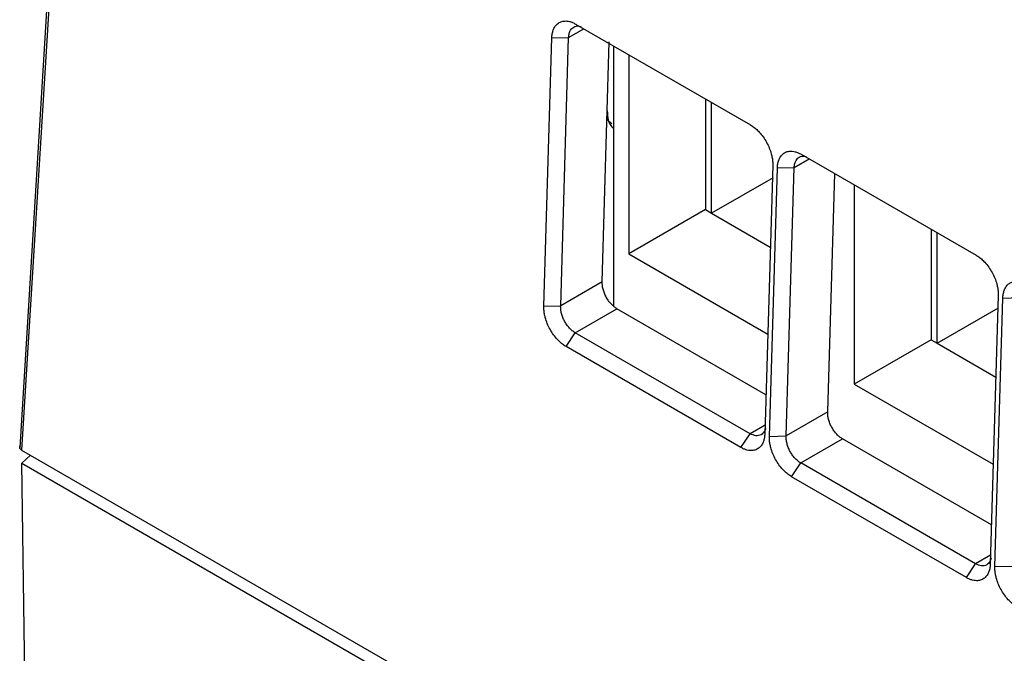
# Model space of a CAD drawing. Header units: millimetres. Extents: x -0.57 to 0.95, y -0.4 to 0.71.
# Tile 136 of 256: x 0.4731 to 0.5185, y -0.2162 to -0.187. Entities that reach past the tile are written whole.
import ezdxf

# ---------------------------------------------------------------- set-up
doc = ezdxf.new("R2010")
doc.units = ezdxf.units.MM
doc.layers.add('FORMAT', color=7, linetype='Continuous')

msp = doc.modelspace()

# ---------------------------------------------------------------- linework, layer by layer
at = {"layer": 'FORMAT', "color": 7, "linetype": 'Continuous', "lineweight": 25}
for p, q in [((0.476263, -0.15649), (0.473173, -0.206848)), ((0.498388, -0.187818), (0.49908, -0.187418)), ((0.498711, -0.187206), (0.506772, -0.191859)), ((0.497246, -0.200219), (0.497614, -0.18784)), ((0.497614, -0.18784), (0.498388, -0.187818)), ((0.49802, -0.200197), (0.498388, -0.187818)), ((0.499934, -0.199092), (0.500263, -0.188025)), ((0.500455, -0.188212), (0.500455, -0.200201)), ((0.501162, -0.18862), (0.501162, -0.197803)), ((0.504697, -0.190661), (0.504697, -0.195762)), ((0.50498, -0.195925), (0.50498, -0.190825)), ((0.500156, -0.191612), (0.500376, -0.191799)), ((0.509106, -0.193206), (0.517167, -0.19786)), ((0.507796, -0.193718), (0.507428, -0.206097)), ((0.508783, -0.193818), (0.509474, -0.193419)), ((0.50764, -0.206219), (0.508008, -0.19384)), ((0.508008, -0.19384), (0.508783, -0.193818)), ((0.508415, -0.206197), (0.508783, -0.193818)), ((0.510328, -0.205093), (0.510655, -0.194101)), ((0.507809, -0.194292), (0.50498, -0.195925)), ((0.511556, -0.194621), (0.511556, -0.203803)), ((0.504697, -0.195762), (0.501162, -0.197803)), ((0.504697, -0.195762), (0.50498, -0.195925)), ((0.50498, -0.195925), (0.507684, -0.197486)), ((0.515092, -0.196662), (0.515092, -0.201762)), ((0.515375, -0.201925), (0.515375, -0.196825)), ((0.501162, -0.197803), (0.507565, -0.201499)), ((0.499934, -0.199092), (0.49802, -0.200197)), ((0.518191, -0.199718), (0.517823, -0.212097)), ((0.518035, -0.21222), (0.518403, -0.199841)), ((0.518403, -0.199841), (0.519177, -0.199819)), ((0.497246, -0.200219), (0.49802, -0.200197)), ((0.498691, -0.201443), (0.500616, -0.200331)), ((0.507482, -0.204295), (0.500616, -0.200331)), ((0.515375, -0.201925), (0.518203, -0.200292)), ((0.498269, -0.202077), (0.498691, -0.201443)), ((0.506752, -0.206096), (0.498691, -0.201443)), ((0.515092, -0.201762), (0.511556, -0.203803)), ((0.515092, -0.201762), (0.515375, -0.201925)), ((0.515375, -0.201925), (0.518079, -0.203486)), ((0.50633, -0.206731), (0.498269, -0.202077)), ((0.511556, -0.203803), (0.517959, -0.2075)), ((0.510328, -0.205093), (0.508415, -0.206197)), ((0.50744, -0.205699), (0.506752, -0.206096)), ((0.50633, -0.206731), (0.506752, -0.206096)), ((0.50764, -0.206219), (0.508415, -0.206197)), ((0.509085, -0.207443), (0.51101, -0.206332)), ((0.517876, -0.210295), (0.51101, -0.206332)), ((0.473173, -0.206848), (0.505981, -0.225788)), ((0.47318, -0.207453), (0.473586, -0.207087)), ((0.47318, -0.207453), (0.505758, -0.22626)), ((0.474138, -0.273607), (0.47318, -0.207453)), ((0.508664, -0.208078), (0.509085, -0.207443)), ((0.517146, -0.212097), (0.509085, -0.207443)), ((0.516725, -0.212731), (0.508664, -0.208078)), ((0.517834, -0.211699), (0.517146, -0.212097)), ((0.516725, -0.212731), (0.517146, -0.212097)), ((0.518035, -0.21222), (0.518809, -0.212198))]:
    msp.add_line(p, q, dxfattribs=at)
at = {"layer": 'FORMAT', "color": 7, "linetype": 'Continuous', "lineweight": 25, "flags": 128}
msp.add_lwpolyline([(0.476185, -0.156209), (0.474662, -0.181035), (0.473085, -0.206731)], dxfattribs=at)
at = {"layer": 'FORMAT', "color": 7, "linetype": 'Continuous', "lineweight": 25}
for points, knots in [([(0.497613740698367, -0.1878396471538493), (0.4976153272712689, -0.1878072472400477), (0.4976184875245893, -0.1877427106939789), (0.4976314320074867, -0.1876514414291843), (0.497650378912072, -0.1875650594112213), (0.4976759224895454, -0.1874839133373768), (0.497723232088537, -0.1873711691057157), (0.4978071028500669, -0.1872424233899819), (0.4979457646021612, -0.1871297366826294), (0.4981119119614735, -0.1870662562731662), (0.4982794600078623, -0.1870585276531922), (0.4984347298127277, -0.1870856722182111), (0.4985722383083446, -0.1871314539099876), (0.498664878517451, -0.1871809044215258), (0.4987114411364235, -0.1872057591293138)], [0, 0, 0, 0, 0.050246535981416, 0.1000847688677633, 0.1498252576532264, 0.1997803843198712, 0.2502585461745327, 0.3748583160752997, 0.5001460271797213, 0.6247169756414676, 0.749976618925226, 0.8334195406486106, 0.9162736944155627, 1, 1, 1, 1]), ([(0.498388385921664, -0.187817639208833), (0.4983953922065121, -0.187751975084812), (0.4984085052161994, -0.1876290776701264), (0.4984833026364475, -0.187460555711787), (0.4985942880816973, -0.1873461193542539), (0.4987351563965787, -0.1872976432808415), (0.4988503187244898, -0.1872832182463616), (0.4989299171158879, -0.1873159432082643), (0.498962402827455, -0.1873292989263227)], [0, 0, 0, 0, 0.1836294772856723, 0.3436821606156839, 0.5920734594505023, 0.7463127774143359, 0.8964651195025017, 1, 1, 1, 1]), ([(0.5001682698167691, -0.1911965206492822), (0.5001756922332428, -0.1914925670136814), (0.5001831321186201, -0.191789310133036), (0.5004539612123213, -0.1920230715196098), (0.5004545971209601, -0.1920236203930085)], [0, 0, 0, 0, 0.9976519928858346, 1, 1, 1, 1]), ([(0.5067724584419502, -0.1918592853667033), (0.5068003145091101, -0.1918760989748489), (0.5068558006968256, -0.1919095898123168), (0.5069380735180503, -0.1919691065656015), (0.5070189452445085, -0.1920350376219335), (0.5070983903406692, -0.1921080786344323), (0.50721408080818, -0.1922265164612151), (0.5073595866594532, -0.1924045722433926), (0.50751621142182, -0.1926539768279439), (0.50764394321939, -0.1929207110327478), (0.5077255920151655, -0.1931644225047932), (0.5077725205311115, -0.1933748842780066), (0.5077958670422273, -0.1935515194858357), (0.5077960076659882, -0.1936621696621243), (0.5077960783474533, -0.1937177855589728)], [0, 0, 0, 0, 0.0502159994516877, 0.1000246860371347, 0.1497371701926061, 0.1996663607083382, 0.2501211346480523, 0.3746785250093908, 0.4999514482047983, 0.6245369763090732, 0.7498391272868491, 0.833322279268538, 0.9162230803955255, 1, 1, 1, 1]), ([(0.5080082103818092, -0.1938402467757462), (0.5080097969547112, -0.1938078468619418), (0.5080129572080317, -0.1937433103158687), (0.508025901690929, -0.1936520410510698), (0.5080448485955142, -0.1935656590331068), (0.5080703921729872, -0.1934845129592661), (0.508117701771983, -0.1933717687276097), (0.5082015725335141, -0.1932430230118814), (0.5083402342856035, -0.1931303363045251), (0.5085063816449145, -0.1930668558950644), (0.5086739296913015, -0.1930591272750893), (0.5088291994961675, -0.1930862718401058), (0.5089667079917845, -0.193132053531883), (0.509059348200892, -0.193181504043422), (0.5091059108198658, -0.1932063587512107)], [0, 0, 0, 0, 0.0502465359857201, 0.1000847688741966, 0.1498252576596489, 0.199780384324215, 0.2502585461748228, 0.3748583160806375, 0.5001460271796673, 0.6247169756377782, 0.7499766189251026, 0.8334195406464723, 0.916273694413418, 1, 1, 1, 1]), ([(0.5087828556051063, -0.1938182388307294), (0.5087898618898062, -0.1937525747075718), (0.5088029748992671, -0.1936296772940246), (0.5088777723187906, -0.1934611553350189), (0.5089887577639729, -0.1933467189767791), (0.5091296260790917, -0.1932982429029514), (0.509244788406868, -0.1932838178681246), (0.509324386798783, -0.1933165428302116), (0.5093568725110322, -0.1933298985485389)], [0, 0, 0, 0, 0.1836294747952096, 0.3436821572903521, 0.5920734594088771, 0.7463127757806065, 0.8964651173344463, 1, 1, 1, 1]), ([(0.5171669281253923, -0.1978598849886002), (0.5171947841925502, -0.1978766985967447), (0.5172502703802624, -0.1979101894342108), (0.5173325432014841, -0.1979697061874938), (0.5174134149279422, -0.1980356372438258), (0.5174928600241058, -0.1981086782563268), (0.5176085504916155, -0.1982271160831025), (0.51775405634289, -0.1984051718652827), (0.5179106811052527, -0.1986545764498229), (0.5180384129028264, -0.1989213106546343), (0.5181200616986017, -0.1991650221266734), (0.5181669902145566, -0.199375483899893), (0.5181903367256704, -0.1995521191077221), (0.5181904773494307, -0.1996627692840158), (0.5181905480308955, -0.1997183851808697)], [0, 0, 0, 0, 0.0502159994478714, 0.1000246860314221, 0.1497371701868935, 0.1996663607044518, 0.2501211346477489, 0.3746785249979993, 0.4999514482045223, 0.624536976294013, 0.7498391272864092, 0.8333222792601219, 0.9162230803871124, 1, 1, 1, 1]), ([(0.5006160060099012, -0.2003310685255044), (0.5005937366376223, -0.2003175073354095), (0.5005493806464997, -0.2002904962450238), (0.5004837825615, -0.2002410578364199), (0.5004195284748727, -0.2001854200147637), (0.5003330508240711, -0.20009956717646), (0.5002288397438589, -0.1999740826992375), (0.500119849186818, -0.199801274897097), (0.5000315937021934, -0.1996160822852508), (0.4999715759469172, -0.1994311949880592), (0.4999359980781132, -0.1992528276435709), (0.4999343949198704, -0.1991456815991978), (0.4999335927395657, -0.1990920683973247)], [0, 0, 0, 0, 0.0602374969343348, 0.1199806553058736, 0.1797690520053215, 0.2401410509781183, 0.3699080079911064, 0.5000330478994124, 0.6298305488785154, 0.7599862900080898, 0.879903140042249, 0.9999999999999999, 0.9999999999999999, 0.9999999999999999, 0.9999999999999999]), ([(0.5184026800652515, -0.1998408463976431), (0.5184042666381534, -0.1998084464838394), (0.518407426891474, -0.1997439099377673), (0.5184203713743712, -0.1996526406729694), (0.5184393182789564, -0.1995662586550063), (0.5184648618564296, -0.1994851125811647), (0.5185121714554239, -0.1993723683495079), (0.5185960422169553, -0.1992436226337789), (0.5187347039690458, -0.1991309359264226), (0.5189008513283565, -0.1990674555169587), (0.5190683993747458, -0.199059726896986), (0.5192236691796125, -0.1990868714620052), (0.5193611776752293, -0.1991326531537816), (0.5194538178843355, -0.1991821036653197), (0.5195003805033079, -0.1992069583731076)], [0, 0, 0, 0, 0.05024653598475, 0.1000847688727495, 0.1498252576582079, 0.1997803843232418, 0.2502585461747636, 0.3748583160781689, 0.5001460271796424, 0.624716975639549, 0.7499766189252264, 0.8334195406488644, 0.9162736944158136, 1, 1, 1, 1]), ([(0.4982694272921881, -0.2020770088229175), (0.4982415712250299, -0.2020601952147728), (0.4981860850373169, -0.2020267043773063), (0.4981038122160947, -0.2019671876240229), (0.4980229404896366, -0.201901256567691), (0.4979434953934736, -0.2018282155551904), (0.497827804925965, -0.2017097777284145), (0.497682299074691, -0.2015317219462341), (0.4975256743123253, -0.2012823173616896), (0.4973979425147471, -0.2010155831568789), (0.4973162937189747, -0.200771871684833), (0.4972693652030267, -0.2005614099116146), (0.4972460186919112, -0.2003847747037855), (0.4972458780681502, -0.2002741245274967), (0.497245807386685, -0.2002185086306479)], [0, 0, 0, 0, 0.0502159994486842, 0.1000246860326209, 0.1497371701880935, 0.1996663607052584, 0.2501211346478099, 0.3746785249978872, 0.4999514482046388, 0.6245369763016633, 0.7498391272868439, 0.833322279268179, 0.9162230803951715, 1, 1, 1, 1]), ([(0.4986905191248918, -0.2014426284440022), (0.498644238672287, -0.2014159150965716), (0.4985981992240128, -0.20138379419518), (0.4985083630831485, -0.2013099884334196), (0.4984645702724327, -0.201268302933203), (0.4983809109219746, -0.201176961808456), (0.4983410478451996, -0.2011273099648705), (0.4982667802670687, -0.2010219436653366), (0.4982323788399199, -0.2009662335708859), (0.4981703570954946, -0.2008508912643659), (0.4981427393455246, -0.2007912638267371), (0.4980953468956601, -0.2006703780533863), (0.4980755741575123, -0.200609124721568), (0.4980446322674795, -0.2004873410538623), (0.498033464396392, -0.2004268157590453), (0.4980201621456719, -0.2003088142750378), (0.4980180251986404, -0.2002513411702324), (0.498020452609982, -0.2001965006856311)], [-1.570796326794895, -1.570796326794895, -1.570796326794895, -1.570796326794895, -1.374446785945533, -1.374446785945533, -1.178097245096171, -1.178097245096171, -0.981747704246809, -0.981747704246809, -0.7853981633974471, -0.7853981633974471, -0.589048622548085, -0.589048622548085, -0.392699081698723, -0.392699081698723, -0.196349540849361, -0.196349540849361, 0, 0, 0, 0]), ([(0.5110104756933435, -0.2063316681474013), (0.5109882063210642, -0.2063181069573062), (0.5109438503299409, -0.2062910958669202), (0.5108782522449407, -0.2062416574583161), (0.5108139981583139, -0.2061860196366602), (0.5107275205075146, -0.2061001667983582), (0.510623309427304, -0.2059746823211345), (0.5105143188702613, -0.2058018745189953), (0.510426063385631, -0.2056166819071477), (0.5103660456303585, -0.2054317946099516), (0.5103304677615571, -0.2052534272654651), (0.5103288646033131, -0.2051462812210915), (0.510328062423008, -0.2050926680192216)], [0, 0, 0, 0, 0.0602374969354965, 0.1199806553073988, 0.179769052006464, 0.2401410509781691, 0.3699080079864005, 0.500033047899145, 0.6298305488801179, 0.7599862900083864, 0.8799031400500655, 1, 1, 1, 1]), ([(0.5074662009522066, -0.2058550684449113), (0.5074661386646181, -0.2058554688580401), (0.507457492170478, -0.2059110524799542), (0.5073971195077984, -0.2060206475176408), (0.5072903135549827, -0.206137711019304), (0.5071491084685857, -0.2061880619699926), (0.5069803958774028, -0.2061985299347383), (0.5068422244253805, -0.2061367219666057), (0.5067515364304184, -0.2060961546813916)], [0, 0, 0, 0, 0.0011604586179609, 0.1610898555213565, 0.4092898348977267, 0.5634103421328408, 0.7134470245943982, 0.9999999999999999, 0.9999999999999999, 0.9999999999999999, 0.9999999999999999]), ([(0.5074281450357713, -0.2060966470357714), (0.5074265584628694, -0.2061290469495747), (0.507423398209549, -0.2061935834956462), (0.5074104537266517, -0.2062848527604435), (0.5073915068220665, -0.2063712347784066), (0.5073659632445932, -0.2064523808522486), (0.5073186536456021, -0.2065651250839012), (0.5072347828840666, -0.2066938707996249), (0.5070961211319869, -0.2068065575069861), (0.5069299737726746, -0.2068700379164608), (0.5067624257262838, -0.2068777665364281), (0.5066071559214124, -0.2068506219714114), (0.5064696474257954, -0.2068048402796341), (0.5063770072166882, -0.2067553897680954), (0.5063304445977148, -0.2067305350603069)], [0, 0, 0, 0, 0.0502465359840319, 0.1000847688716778, 0.1498252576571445, 0.1997803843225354, 0.2502585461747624, 0.3748583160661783, 0.5001460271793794, 0.624716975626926, 0.7499766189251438, 0.833419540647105, 0.9162736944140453, 1, 1, 1, 1]), ([(0.5086638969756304, -0.2080776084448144), (0.508636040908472, -0.2080607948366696), (0.5085805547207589, -0.2080273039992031), (0.5084982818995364, -0.2079677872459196), (0.5084174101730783, -0.2079018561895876), (0.5083379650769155, -0.2078288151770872), (0.5082222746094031, -0.2077103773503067), (0.5080767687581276, -0.2075323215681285), (0.5079201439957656, -0.2072829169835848), (0.5077924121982, -0.2070161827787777), (0.5077107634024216, -0.2067724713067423), (0.5076638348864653, -0.2065620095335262), (0.5076404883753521, -0.2063853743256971), (0.507640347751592, -0.2062747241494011), (0.5076402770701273, -0.2062191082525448)], [0, 0, 0, 0, 0.0502159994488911, 0.1000246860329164, 0.1497371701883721, 0.1996663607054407, 0.2501211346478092, 0.3746785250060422, 0.4999514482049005, 0.6245369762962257, 0.7498391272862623, 0.8333222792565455, 0.9162230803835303, 1, 1, 1, 1]), ([(0.509084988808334, -0.2074432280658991), (0.5090387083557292, -0.2074165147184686), (0.5089926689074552, -0.207384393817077), (0.5089028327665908, -0.2073105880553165), (0.508859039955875, -0.2072689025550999), (0.5087753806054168, -0.2071775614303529), (0.5087355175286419, -0.2071279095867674), (0.508661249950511, -0.2070225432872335), (0.5086268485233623, -0.2069668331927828), (0.5085648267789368, -0.2068514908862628), (0.5085372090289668, -0.2067918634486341), (0.5084898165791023, -0.2066709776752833), (0.5084700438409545, -0.2066097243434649), (0.5084391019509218, -0.2064879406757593), (0.5084279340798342, -0.2064274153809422), (0.5084146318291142, -0.2063094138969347), (0.5084124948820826, -0.2062519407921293), (0.5084149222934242, -0.2061971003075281)], [-1.570796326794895, -1.570796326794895, -1.570796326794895, -1.570796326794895, -1.374446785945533, -1.374446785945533, -1.178097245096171, -1.178097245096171, -0.981747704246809, -0.981747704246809, -0.7853981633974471, -0.7853981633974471, -0.589048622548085, -0.589048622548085, -0.392699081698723, -0.392699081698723, -0.196349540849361, -0.196349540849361, 0, 0, 0, 0]), ([(0.473172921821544, -0.2068484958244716), (0.4731613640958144, -0.2068411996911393), (0.4731385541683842, -0.2068268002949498), (0.4731130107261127, -0.2068014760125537), (0.4730951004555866, -0.2067740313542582), (0.4730825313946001, -0.2067357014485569), (0.4730849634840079, -0.2066853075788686), (0.4731164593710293, -0.206650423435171), (0.4731322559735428, -0.2066329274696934)], [0, 0, 0, 0, 0.1265312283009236, 0.2497176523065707, 0.3732652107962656, 0.5008483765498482, 0.7496530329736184, 1, 1, 1, 1]), ([(0.5178606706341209, -0.2118556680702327), (0.5178606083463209, -0.2118560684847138), (0.5178519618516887, -0.2119116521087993), (0.5177915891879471, -0.2120212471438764), (0.5176847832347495, -0.2121383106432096), (0.5175435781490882, -0.2121886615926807), (0.517374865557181, -0.2121991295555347), (0.5172366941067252, -0.2121373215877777), (0.5171460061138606, -0.2120967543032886)], [0, 0, 0, 0, 0.0011604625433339, 0.1610898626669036, 0.4092898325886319, 0.5634103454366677, 0.7134470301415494, 1, 1, 1, 1]), ([(0.5178226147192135, -0.2120972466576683), (0.5178210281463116, -0.2121296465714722), (0.5178178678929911, -0.2121941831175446), (0.5178049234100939, -0.2122854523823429), (0.5177859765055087, -0.2123718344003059), (0.5177604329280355, -0.2124529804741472), (0.5177131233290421, -0.2125657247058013), (0.5176292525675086, -0.212694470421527), (0.5174905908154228, -0.2128071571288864), (0.5173244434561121, -0.2128706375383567), (0.5171568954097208, -0.2128783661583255), (0.5170016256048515, -0.2128512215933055), (0.5168641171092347, -0.2128054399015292), (0.5167714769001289, -0.2127559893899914), (0.516724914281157, -0.2127311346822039)], [0, 0, 0, 0, 0.0502465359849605, 0.1000847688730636, 0.1498252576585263, 0.1997803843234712, 0.2502585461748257, 0.3748583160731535, 0.5001460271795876, 0.624716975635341, 0.7499766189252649, 0.8334195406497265, 0.9162736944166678, 1, 1, 1, 1]), ([(0.5190583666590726, -0.2140782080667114), (0.5190305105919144, -0.2140613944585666), (0.5189750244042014, -0.2140279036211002), (0.5188927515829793, -0.2139683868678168), (0.5188118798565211, -0.2139024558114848), (0.5187324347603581, -0.2138294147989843), (0.5186167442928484, -0.2137109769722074), (0.518471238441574, -0.2135329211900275), (0.5183146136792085, -0.2132835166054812), (0.5181868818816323, -0.2130167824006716), (0.518105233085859, -0.2127730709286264), (0.5180583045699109, -0.2125626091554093), (0.5180349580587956, -0.2123859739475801), (0.5180348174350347, -0.212275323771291), (0.5180347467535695, -0.2122197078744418)], [0, 0, 0, 0, 0.0502159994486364, 0.1000246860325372, 0.1497371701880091, 0.1996663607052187, 0.2501211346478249, 0.3746785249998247, 0.4999514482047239, 0.6245369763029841, 0.7498391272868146, 0.8333222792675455, 0.9162230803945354, 1, 1, 1, 1])]:
    msp.add_open_spline(points, degree=3, knots=knots, dxfattribs=at)

doc.saveas('drawing.dxf')
